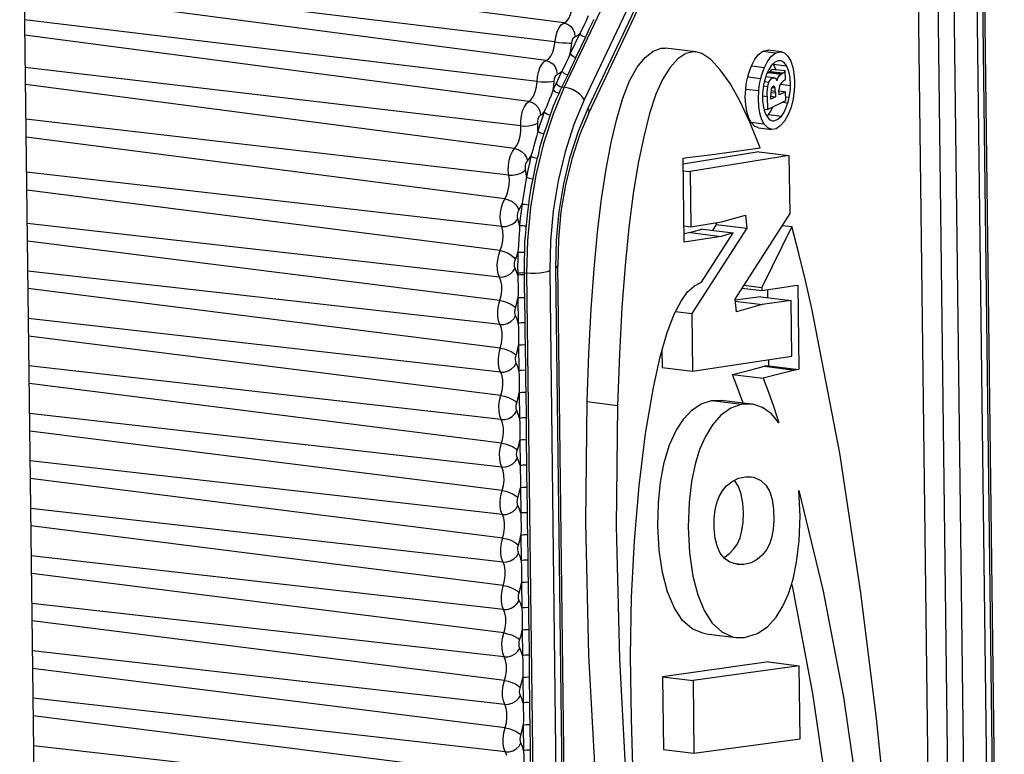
# Model space of a CAD drawing. Header units: millimetres. Extents: x 26456 to 27930, y -18123 to -17119.
# Tile 20 of 96: x 26894 to 26914, y -17949 to -17934. Entities that reach past the tile are written whole.
import ezdxf

# ---------------------------------------------------------------- set-up
doc = ezdxf.new("R2010")
doc.units = ezdxf.units.MM
doc.layers.add('LJ-Y31201-27SOLIDLINE', color=7, linetype='Continuous')
doc.layers.add('LJ-Y31202-51-2SOLIDLINE', color=7, linetype='Continuous')

msp = doc.modelspace()

# ---------------------------------------------------------------- linework, layer by layer
at = {"layer": 'LJ-Y31201-27SOLIDLINE', "color": 7}
msp.add_line((26896.255, -18102.924), (26893.991, -17921.147), dxfattribs=at)
at = {"layer": 'LJ-Y31202-51-2SOLIDLINE', "color": 7}
for p, q in [((26911.972, -17921.316), (26905.15, -17935.718)), ((26912.381, -17921.575), (26905.558, -17935.977)), ((26905.635, -17936.146), (26912.458, -17921.744)), ((26905.642, -17936.258), (26912.464, -17921.857)), ((26912.617, -17922.259), (26913.16, -17965.849)), ((26913.409, -17922.252), (26913.952, -17965.843)), ((26914.076, -17965.781), (26913.533, -17922.19)), ((26914.115, -17965.739), (26913.573, -17922.148)), ((26912.219, -17922.374), (26912.761, -17965.887)), ((26912.943, -17922.296), (26913.486, -17965.886)), ((26905.144, -17934.411), (26894.138, -17932.963)), ((26904.96, -17934.798), (26894.144, -17933.49)), ((26904.781, -17935.177), (26894.148, -17933.779)), ((26904.595, -17935.602), (26894.155, -17934.349)), ((26904.43, -17936.009), (26894.159, -17934.661)), ((26905.466, -17934.623), (26905.273, -17935.032)), ((26905.583, -17934.697), (26905.389, -17935.106)), ((26905.659, -17934.53), (26905.583, -17934.697)), ((26907.83, -17935.001), (26907.21, -17934.926)), ((26909.197, -17934.988), (26909.463, -17935.021)), ((26909.573, -17934.999), (26909.307, -17934.966)), ((26905.296, -17935.296), (26905.22, -17935.464)), ((26908.964, -17935.283), (26909.23, -17935.315)), ((26909.414, -17935.252), (26909.407, -17935.242)), ((26909.414, -17935.252), (26909.68, -17935.284)), ((26909.46, -17935.359), (26909.414, -17935.252)), ((26909.726, -17935.391), (26909.68, -17935.284)), ((26904.263, -17936.508), (26894.167, -17935.318)), ((26905.103, -17935.39), (26904.965, -17935.681)), ((26905.22, -17935.464), (26905.082, -17935.754)), ((26909.423, -17935.525), (26909.254, -17935.505)), ((26909.318, -17935.356), (26909.266, -17935.47)), ((26909.28, -17935.441), (26909.301, -17935.422)), ((26909.326, -17935.41), (26909.301, -17935.422)), ((26909.301, -17935.422), (26909.567, -17935.455)), ((26909.326, -17935.41), (26909.592, -17935.442)), ((26909.347, -17935.396), (26909.613, -17935.429)), ((26909.388, -17935.35), (26909.654, -17935.382)), ((26909.592, -17935.442), (26909.567, -17935.455)), ((26909.657, -17935.565), (26909.654, -17935.382)), ((26904.138, -17936.966), (26894.171, -17935.667)), ((26908.888, -17935.509), (26909.154, -17935.542)), ((26909.21, -17935.669), (26909.206, -17935.694)), ((26909.206, -17935.692), (26909.297, -17935.703)), ((26909.223, -17935.606), (26909.321, -17935.618)), ((26909.41, -17935.701), (26909.404, -17935.703)), ((26909.404, -17935.707), (26909.434, -17935.71)), ((26909.464, -17935.549), (26909.472, -17935.559)), ((26909.555, -17935.657), (26909.759, -17935.682)), ((26905.102, -17935.712), (26905.15, -17935.718)), ((26908.846, -17935.757), (26909.112, -17935.789)), ((26909.19, -17935.895), (26909.286, -17935.907)), ((26909.286, -17935.907), (26909.289, -17936.175)), ((26909.358, -17935.902), (26909.452, -17935.914)), ((26909.36, -17935.824), (26909.451, -17935.835)), ((26909.361, -17935.96), (26909.36, -17935.886)), ((26909.368, -17935.754), (26909.363, -17935.783)), ((26909.363, -17935.789), (26909.45, -17935.8)), ((26909.377, -17935.729), (26909.368, -17935.754)), ((26909.379, -17935.726), (26909.444, -17935.734)), ((26909.451, -17935.823), (26909.452, -17935.914)), ((26909.526, -17935.877), (26909.524, -17935.771)), ((26909.66, -17935.81), (26909.526, -17935.877)), ((26909.527, -17935.794), (26909.66, -17935.81)), ((26909.662, -17935.989), (26909.66, -17935.81)), ((26909.289, -17936.175), (26909.662, -17935.989)), ((26909.452, -17935.914), (26909.361, -17935.96)), ((26909.593, -17936.024), (26909.706, -17936.038)), ((26909.661, -17935.914), (26909.735, -17935.923)), ((26905.439, -17936.616), (26905.635, -17936.146)), ((26909.207, -17936.13), (26909.222, -17936.19)), ((26909.216, -17936.166), (26909.289, -17936.175)), ((26909.278, -17936.303), (26909.309, -17936.275)), ((26909.309, -17936.275), (26909.357, -17936.206)), ((26909.309, -17936.275), (26909.575, -17936.307)), ((26909.357, -17936.206), (26909.398, -17936.121)), ((26904.02, -17937.51), (26894.18, -17936.368)), ((26908.954, -17936.431), (26909.219, -17936.463)), ((26909.357, -17936.391), (26909.396, -17936.403)), ((26909.11, -17936.549), (26909.376, -17936.581)), ((26909.464, -17936.568), (26909.376, -17936.581)), ((26903.94, -17937.995), (26894.185, -17936.737)), ((26909.115, -17937.033), (26907.572, -17937.284)), ((26909.735, -17937.109), (26907.714, -17937.438)), ((26908.615, -17937.027), (26909.142, -17936.955)), ((26909.115, -17937.033), (26909.735, -17937.109)), ((26909.75, -17938.288), (26909.735, -17937.109)), ((26907.57, -17937.167), (26907.651, -17937.154)), ((26907.592, -17938.878), (26907.57, -17937.167)), ((26903.877, -17938.558), (26894.194, -17937.45)), ((26907.574, -17937.42), (26907.714, -17937.438)), ((26907.714, -17937.438), (26907.728, -17938.562)), ((26904.379, -17937.551), (26904.368, -17937.621)), ((26903.846, -17939.047), (26894.198, -17937.819)), ((26908.629, -17940.033), (26909.75, -17938.288)), ((26903.832, -17939.586), (26894.207, -17938.494)), ((26904.387, -17938.401), (26904.369, -17938.589)), ((26907.728, -17938.562), (26908.351, -17938.463)), ((26908.248, -17938.514), (26908.17, -17938.637)), ((26908.245, -17938.48), (26908.248, -17938.514)), ((26908.248, -17938.514), (26908.868, -17938.59)), ((26908.351, -17938.463), (26908.842, -17938.328)), ((26908.842, -17938.328), (26908.868, -17938.59)), ((26904.235, -17938.625), (26904.224, -17938.799)), ((26907.588, -17938.545), (26907.728, -17938.562)), ((26907.725, -17938.681), (26907.59, -17938.703)), ((26907.973, -17938.613), (26907.725, -17938.681)), ((26907.725, -17938.681), (26908.345, -17938.757)), ((26908.868, -17938.59), (26907.75, -17940.33)), ((26907.948, -17939.692), (26908.593, -17938.688)), ((26907.973, -17938.613), (26908.593, -17938.688)), ((26908.593, -17938.688), (26908.345, -17938.757)), ((26909.789, -17938.557), (26909.177, -17939.799)), ((26909.593, -17938.533), (26909.789, -17938.557)), ((26903.837, -17940.064), (26894.211, -17938.852)), ((26904.224, -17938.799), (26904.215, -17938.944)), ((26908.345, -17938.757), (26907.592, -17938.878)), ((26903.842, -17940.555), (26894.219, -17939.464)), ((26904.201, -17939.511), (26904.201, -17939.549)), ((26904.335, -17939.499), (26904.383, -17939.504)), ((26904.335, -17939.499), (26904.335, -17939.536)), ((26904.383, -17939.504), (26904.926, -17983.095)), ((26904.853, -17939.461), (26905.396, -17983.051)), ((26905.519, -17982.989), (26904.977, -17939.399)), ((26905.559, -17982.947), (26905.016, -17939.357)), ((26903.848, -17941.033), (26894.223, -17939.821)), ((26904.336, -17939.818), (26904.341, -17940.001)), ((26908.773, -17939.809), (26909.178, -17939.858)), ((26908.808, -17939.754), (26909.177, -17939.799)), ((26909.177, -17939.799), (26909.178, -17939.858)), ((26909.29, -17939.841), (26909.292, -17940.006)), ((26909.849, -17939.758), (26909.908, -17939.749)), ((26909.908, -17939.749), (26909.929, -17941.467)), ((26904.207, -17940.013), (26904.213, -17940.525)), ((26904.341, -17940.001), (26904.348, -17940.512)), ((26908.656, -17940.295), (26908.629, -17940.033)), ((26909.152, -17939.989), (26908.632, -17940.059)), ((26908.633, -17940.078), (26909.181, -17940.145)), ((26909.152, -17939.989), (26909.772, -17940.065)), ((26909.772, -17940.065), (26909.181, -17940.145)), ((26909.786, -17941.195), (26909.772, -17940.065)), ((26907.419, -17940.29), (26907.75, -17940.33)), ((26909.181, -17940.145), (26908.656, -17940.295)), ((26903.854, -17941.522), (26894.231, -17940.431)), ((26904.348, -17940.512), (26904.348, -17940.753)), ((26907.75, -17940.33), (26907.765, -17941.504)), ((26903.86, -17942), (26894.235, -17940.788)), ((26904.348, -17940.753), (26904.353, -17940.964)), ((26904.219, -17940.977), (26904.225, -17941.492)), ((26904.353, -17940.964), (26904.36, -17941.479)), ((26907.14, -17941.087), (26907.144, -17941.429)), ((26907.765, -17941.504), (26909.786, -17941.195)), ((26909.308, -17941.268), (26909.309, -17941.392)), ((26903.866, -17942.489), (26894.243, -17941.397)), ((26904.36, -17941.479), (26904.36, -17941.72)), ((26907.144, -17941.429), (26907.765, -17941.504)), ((26908.58, -17941.571), (26908.93, -17941.484)), ((26908.93, -17941.484), (26909.228, -17941.404)), ((26909.309, -17941.392), (26909.228, -17941.404)), ((26909.228, -17941.404), (26909.848, -17941.48)), ((26909.309, -17941.392), (26909.929, -17941.467)), ((26909.848, -17941.48), (26909.55, -17941.56)), ((26909.929, -17941.467), (26909.848, -17941.48)), ((26904.36, -17941.72), (26904.365, -17941.931)), ((26908.58, -17941.571), (26909.2, -17941.646)), ((26909.55, -17941.56), (26909.2, -17941.646)), ((26903.872, -17942.967), (26894.247, -17941.755)), ((26904.231, -17941.944), (26904.238, -17942.459)), ((26904.365, -17941.931), (26904.372, -17942.446)), ((26905.614, -17942.123), (26906.234, -17942.199)), ((26908.151, -17942.101), (26908.345, -17942.098)), ((26908.151, -17942.101), (26908.771, -17942.177)), ((26908.965, -17942.173), (26908.345, -17942.098)), ((26908.965, -17942.173), (26908.771, -17942.177)), ((26903.878, -17943.456), (26894.255, -17942.364)), ((26904.372, -17942.446), (26904.372, -17942.687)), ((26903.884, -17943.934), (26894.259, -17942.722)), ((26904.372, -17942.687), (26904.377, -17942.898)), ((26904.243, -17942.91), (26904.25, -17943.426)), ((26904.377, -17942.898), (26904.384, -17943.413)), ((26903.89, -17944.423), (26894.267, -17943.331)), ((26904.384, -17943.413), (26904.384, -17943.654)), ((26903.896, -17944.901), (26894.271, -17943.689)), ((26904.384, -17943.654), (26904.389, -17943.865)), ((26908.954, -17943.657), (26909.009, -17943.664)), ((26908.955, -17943.655), (26909.009, -17943.664)), ((26904.255, -17943.877), (26904.262, -17944.392)), ((26904.389, -17943.865), (26904.396, -17944.38)), ((26903.902, -17945.39), (26894.279, -17944.298)), ((26904.396, -17944.38), (26904.396, -17944.621)), ((26903.908, -17945.868), (26894.283, -17944.656)), ((26904.396, -17944.621), (26904.401, -17944.832)), ((26904.267, -17944.844), (26904.274, -17945.359)), ((26904.401, -17944.832), (26904.408, -17945.347)), ((26903.914, -17946.357), (26894.291, -17945.265)), ((26904.408, -17945.347), (26904.408, -17945.588)), ((26908.591, -17945.413), (26908.811, -17945.44)), ((26908.811, -17945.44), (26908.685, -17945.439)), ((26903.92, -17946.835), (26894.295, -17945.623)), ((26904.408, -17945.588), (26904.413, -17945.799)), ((26904.279, -17945.811), (26904.286, -17946.326)), ((26904.413, -17945.799), (26904.42, -17946.314)), ((26903.926, -17947.324), (26894.303, -17946.232)), ((26904.42, -17946.314), (26904.42, -17946.555)), ((26903.932, -17947.801), (26894.307, -17946.589)), ((26904.42, -17946.555), (26904.426, -17946.766)), ((26904.291, -17946.778), (26904.298, -17947.293)), ((26904.426, -17946.766), (26904.432, -17947.281)), ((26908.031, -17946.851), (26908.651, -17946.927)), ((26908.651, -17946.926), (26908.824, -17946.925)), ((26903.938, -17948.29), (26894.315, -17947.199)), ((26904.432, -17947.281), (26904.433, -17947.521)), ((26904.433, -17947.521), (26904.438, -17947.733)), ((26909.314, -17947.425), (26907.153, -17947.725)), ((26909.934, -17947.501), (26907.773, -17947.801)), ((26909.314, -17947.425), (26909.934, -17947.501)), ((26909.953, -17948.989), (26909.934, -17947.501)), ((26903.944, -17948.768), (26894.319, -17947.556)), ((26904.438, -17947.733), (26904.444, -17948.248)), ((26907.153, -17947.725), (26907.773, -17947.801)), ((26907.153, -17947.725), (26907.171, -17949.205)), ((26904.303, -17947.745), (26904.31, -17948.26)), ((26907.773, -17947.801), (26907.791, -17949.281)), ((26903.95, -17949.257), (26894.327, -17948.166)), ((26904.444, -17948.248), (26904.445, -17948.488)), ((26903.956, -17949.735), (26894.331, -17948.523)), ((26904.445, -17948.488), (26904.45, -17948.699)), ((26904.315, -17948.712), (26904.322, -17949.227)), ((26904.45, -17948.699), (26904.456, -17949.215)), ((26903.962, -17950.224), (26894.339, -17949.133)), ((26907.791, -17949.281), (26909.953, -17948.989)), ((26904.456, -17949.215), (26904.457, -17949.455)), ((26907.171, -17949.205), (26907.791, -17949.281))]:
    msp.add_line(p, q, dxfattribs=at)
for points in [[(26905.093, -17934.444), (26905.193, -17934.379), (26905.24, -17934.319), (26905.279, -17934.236), (26905.307, -17934.138), (26905.34, -17933.923)], [(26905.636, -17934.265), (26905.593, -17934.365), (26905.547, -17934.464), (26905.505, -17934.55), (26905.466, -17934.623)], [(26904.976, -17934.69), (26905.006, -17934.589), (26905.046, -17934.505), (26905.093, -17934.444)], [(26905.144, -17934.411), (26905.214, -17934.432), (26905.277, -17934.477), (26905.326, -17934.539), (26905.357, -17934.614), (26905.367, -17934.694)], [(26905.752, -17934.339), (26905.706, -17934.434), (26905.659, -17934.53)], [(26904.781, -17935.177), (26904.83, -17935.145), (26904.877, -17935.085), (26904.916, -17935.003), (26904.944, -17934.905), (26904.976, -17934.69)], [(26905.307, -17934.819), (26905.314, -17934.776), (26905.328, -17934.737), (26905.346, -17934.708), (26905.367, -17934.694)], [(26905.367, -17934.694), (26905.417, -17934.667), (26905.466, -17934.623)], [(26905.466, -17934.623), (26905.484, -17934.648), (26905.512, -17934.671), (26905.547, -17934.688), (26905.583, -17934.697)], [(26904.96, -17934.798), (26905.037, -17934.807), (26905.117, -17934.813), (26905.194, -17934.818), (26905.259, -17934.82), (26905.307, -17934.819)], [(26905.273, -17935.032), (26905.294, -17934.927), (26905.307, -17934.819)], [(26905.273, -17935.032), (26905.23, -17935.131), (26905.184, -17935.231), (26905.141, -17935.317), (26905.103, -17935.39)], [(26905.273, -17935.032), (26905.29, -17935.057), (26905.319, -17935.079), (26905.353, -17935.097), (26905.389, -17935.106)], [(26905.614, -17942.123), (26905.651, -17941.14), (26905.699, -17940.24), (26905.759, -17939.418), (26905.829, -17938.67), (26905.91, -17937.995), (26906.002, -17937.388), (26906.105, -17936.847), (26906.218, -17936.363), (26906.342, -17935.941), (26906.481, -17935.59), (26906.634, -17935.314), (26906.796, -17935.112), (26906.961, -17934.982), (26907.124, -17934.925), (26907.21, -17934.926)], [(26907.83, -17935.001), (26907.784, -17934.998), (26907.625, -17935.034), (26907.463, -17935.143), (26907.301, -17935.323), (26907.152, -17935.562), (26907.017, -17935.864), (26906.888, -17936.254), (26906.768, -17936.727), (26906.657, -17937.269), (26906.557, -17937.883), (26906.468, -17938.575), (26906.391, -17939.348), (26906.326, -17940.207), (26906.274, -17941.156), (26906.234, -17942.199)], [(26909.142, -17936.955), (26908.933, -17936.433), (26908.729, -17935.997), (26908.528, -17935.644), (26908.329, -17935.363), (26908.135, -17935.156), (26907.952, -17935.035), (26907.83, -17935.001)], [(26908.964, -17935.283), (26909.034, -17935.149), (26909.109, -17935.053), (26909.197, -17934.988)], [(26909.197, -17934.988), (26909.287, -17934.965), (26909.307, -17934.966)], [(26909.23, -17935.315), (26909.3, -17935.181), (26909.375, -17935.086), (26909.463, -17935.021)], [(26909.463, -17935.021), (26909.553, -17934.998), (26909.573, -17934.999)], [(26909.573, -17934.999), (26909.634, -17935.02), (26909.706, -17935.084), (26909.765, -17935.191), (26909.811, -17935.336), (26909.837, -17935.508)], [(26904.595, -17935.602), (26904.604, -17935.505), (26904.625, -17935.411), (26904.655, -17935.326), (26904.692, -17935.256), (26904.735, -17935.205), (26904.781, -17935.177)], [(26904.781, -17935.177), (26904.851, -17935.199), (26904.914, -17935.243), (26904.963, -17935.306), (26904.994, -17935.38), (26905.003, -17935.46)], [(26905.389, -17935.106), (26905.343, -17935.2), (26905.296, -17935.296)], [(26908.888, -17935.509), (26908.91, -17935.432), (26908.936, -17935.355), (26908.964, -17935.283)], [(26909.551, -17935.179), (26909.507, -17935.181), (26909.439, -17935.212), (26909.374, -17935.272), (26909.318, -17935.356)], [(26909.68, -17935.284), (26909.628, -17935.217), (26909.571, -17935.182), (26909.551, -17935.179)], [(26904.943, -17935.598), (26904.949, -17935.551), (26904.963, -17935.508), (26904.982, -17935.476), (26905.003, -17935.46)], [(26905.003, -17935.46), (26905.054, -17935.434), (26905.103, -17935.39)], [(26905.103, -17935.39), (26905.121, -17935.415), (26905.149, -17935.438), (26905.184, -17935.455), (26905.22, -17935.464)], [(26909.154, -17935.542), (26909.176, -17935.465), (26909.201, -17935.388), (26909.23, -17935.315)], [(26909.266, -17935.47), (26909.249, -17935.52), (26909.234, -17935.57), (26909.221, -17935.619)], [(26909.326, -17935.41), (26909.333, -17935.406), (26909.34, -17935.402), (26909.347, -17935.396)], [(26909.347, -17935.396), (26909.361, -17935.383), (26909.375, -17935.368), (26909.388, -17935.35)], [(26909.484, -17935.586), (26909.504, -17935.531), (26909.534, -17935.483), (26909.567, -17935.455)], [(26909.592, -17935.442), (26909.599, -17935.439), (26909.606, -17935.434), (26909.613, -17935.429)], [(26909.613, -17935.429), (26909.627, -17935.416), (26909.641, -17935.4), (26909.654, -17935.382)], [(26909.759, -17935.682), (26909.751, -17935.519), (26909.726, -17935.391)], [(26904.43, -17936.009), (26904.479, -17935.967), (26904.523, -17935.899), (26904.559, -17935.811), (26904.583, -17935.709), (26904.595, -17935.602)], [(26904.595, -17935.602), (26904.672, -17935.609), (26904.752, -17935.612), (26904.829, -17935.611), (26904.895, -17935.606), (26904.943, -17935.598)], [(26904.926, -17935.767), (26904.937, -17935.682), (26904.943, -17935.598)], [(26904.965, -17935.681), (26904.946, -17935.723), (26904.926, -17935.767)], [(26904.985, -17935.638), (26905.003, -17935.663), (26905.031, -17935.686), (26905.066, -17935.703), (26905.102, -17935.712)], [(26908.846, -17935.757), (26908.856, -17935.672), (26908.87, -17935.591), (26908.888, -17935.509)], [(26909.112, -17935.789), (26909.122, -17935.704), (26909.136, -17935.623), (26909.154, -17935.542)], [(26909.206, -17935.694), (26909.19, -17935.84), (26909.19, -17935.996), (26909.207, -17936.13)], [(26909.221, -17935.619), (26909.216, -17935.644), (26909.21, -17935.669)], [(26909.286, -17935.907), (26909.286, -17935.834), (26909.289, -17935.765), (26909.297, -17935.703)], [(26909.297, -17935.703), (26909.303, -17935.674), (26909.311, -17935.645), (26909.321, -17935.618)], [(26909.321, -17935.618), (26909.345, -17935.573), (26909.373, -17935.542), (26909.404, -17935.526), (26909.423, -17935.525)], [(26909.404, -17935.703), (26909.39, -17935.712), (26909.377, -17935.729)], [(26909.42, -17935.7), (26909.415, -17935.7), (26909.41, -17935.701)], [(26909.434, -17935.71), (26909.43, -17935.705), (26909.425, -17935.702), (26909.42, -17935.7)], [(26909.423, -17935.525), (26909.437, -17935.529), (26909.464, -17935.549)], [(26909.472, -17935.559), (26909.478, -17935.572), (26909.484, -17935.586)], [(26909.536, -17935.697), (26909.527, -17935.732), (26909.524, -17935.771)], [(26909.619, -17935.592), (26909.593, -17935.61), (26909.57, -17935.635), (26909.551, -17935.664), (26909.536, -17935.697)], [(26909.657, -17935.565), (26909.645, -17935.575), (26909.632, -17935.584), (26909.619, -17935.592)], [(26909.735, -17935.923), (26909.748, -17935.848), (26909.756, -17935.768), (26909.759, -17935.682)], [(26909.837, -17935.508), (26909.842, -17935.596), (26909.842, -17935.685), (26909.837, -17935.775)], [(26905.15, -17935.718), (26904.921, -17936.267), (26904.727, -17936.868), (26904.573, -17937.508), (26904.463, -17938.171), (26904.399, -17938.842), (26904.383, -17939.504)], [(26904.926, -17935.767), (26904.902, -17935.829), (26904.874, -17935.9), (26904.843, -17935.975), (26904.787, -17936.116)], [(26905.044, -17935.838), (26905.017, -17935.897), (26904.986, -17935.962), (26904.955, -17936.032), (26904.927, -17936.103), (26904.904, -17936.168), (26904.884, -17936.228), (26904.865, -17936.283)], [(26904.926, -17935.767), (26904.944, -17935.79), (26904.973, -17935.812), (26905.008, -17935.829), (26905.044, -17935.838)], [(26905.082, -17935.754), (26905.063, -17935.795), (26905.044, -17935.838)], [(26905.558, -17935.977), (26905.522, -17935.919), (26905.467, -17935.862), (26905.397, -17935.81), (26905.318, -17935.767), (26905.233, -17935.736), (26905.15, -17935.718)], [(26908.954, -17936.431), (26908.903, -17936.331), (26908.868, -17936.215), (26908.847, -17936.081), (26908.839, -17935.922), (26908.846, -17935.757)], [(26909.134, -17936.248), (26909.113, -17936.113), (26909.105, -17935.954), (26909.112, -17935.789)], [(26909.363, -17935.783), (26909.361, -17935.815), (26909.36, -17935.849), (26909.36, -17935.886)], [(26909.444, -17935.734), (26909.441, -17935.725), (26909.438, -17935.717), (26909.434, -17935.71)], [(26909.45, -17935.8), (26909.449, -17935.777), (26909.447, -17935.756), (26909.444, -17935.734)], [(26909.451, -17935.823), (26909.451, -17935.811), (26909.45, -17935.8)], [(26909.837, -17935.775), (26909.812, -17935.954), (26909.77, -17936.123), (26909.711, -17936.276), (26909.636, -17936.408), (26909.551, -17936.509), (26909.464, -17936.568)], [(26904.263, -17936.406), (26904.277, -17936.301), (26904.302, -17936.202), (26904.339, -17936.116), (26904.382, -17936.05), (26904.43, -17936.009)], [(26904.43, -17936.009), (26904.501, -17936.031), (26904.566, -17936.074), (26904.618, -17936.135), (26904.652, -17936.209), (26904.665, -17936.287)], [(26905.558, -17935.977), (26905.348, -17936.48), (26905.169, -17937.035), (26905.027, -17937.624), (26904.926, -17938.235), (26904.867, -17938.853), (26904.853, -17939.461)], [(26909.575, -17936.307), (26909.622, -17936.238), (26909.667, -17936.146), (26909.706, -17936.038)], [(26909.706, -17936.038), (26909.717, -17935.999), (26909.727, -17935.961), (26909.735, -17935.923)], [(26904.611, -17936.448), (26904.612, -17936.409), (26904.618, -17936.368), (26904.63, -17936.332), (26904.647, -17936.303), (26904.665, -17936.287)], [(26904.743, -17936.222), (26904.697, -17936.35), (26904.653, -17936.48), (26904.612, -17936.613)], [(26904.665, -17936.287), (26904.705, -17936.259), (26904.743, -17936.222)], [(26904.865, -17936.283), (26904.82, -17936.408), (26904.778, -17936.535), (26904.737, -17936.665)], [(26904.787, -17936.116), (26904.764, -17936.172), (26904.743, -17936.222)], [(26904.743, -17936.222), (26904.762, -17936.242), (26904.792, -17936.26), (26904.828, -17936.275), (26904.865, -17936.283)], [(26905.642, -17936.258), (26905.458, -17936.696), (26905.301, -17937.185), (26905.174, -17937.71), (26905.083, -17938.257), (26905.03, -17938.812), (26905.016, -17939.357)], [(26905.635, -17936.146), (26905.651, -17936.202), (26905.645, -17936.251), (26905.642, -17936.258)], [(26909.219, -17936.463), (26909.169, -17936.363), (26909.134, -17936.248)], [(26909.222, -17936.19), (26909.242, -17936.245), (26909.267, -17936.297)], [(26909.267, -17936.297), (26909.296, -17936.339), (26909.326, -17936.37), (26909.357, -17936.391)], [(26909.396, -17936.403), (26909.425, -17936.403), (26909.502, -17936.373), (26909.575, -17936.307)], [(26904.138, -17936.966), (26904.184, -17936.903), (26904.222, -17936.819), (26904.249, -17936.719), (26904.263, -17936.613), (26904.263, -17936.406)], [(26904.263, -17936.508), (26904.34, -17936.513), (26904.421, -17936.508), (26904.498, -17936.494), (26904.563, -17936.474), (26904.611, -17936.448)], [(26904.612, -17936.613), (26904.614, -17936.53), (26904.611, -17936.448)], [(26909.11, -17936.549), (26909.029, -17936.515), (26908.954, -17936.431)], [(26909.376, -17936.581), (26909.295, -17936.547), (26909.219, -17936.463)], [(26904.612, -17936.613), (26904.583, -17936.723), (26904.53, -17936.914)], [(26904.737, -17936.665), (26904.702, -17936.772), (26904.672, -17936.866), (26904.648, -17936.951), (26904.63, -17937.029), (26904.615, -17937.1), (26904.6, -17937.166)], [(26904.612, -17936.613), (26904.632, -17936.63), (26904.663, -17936.645), (26904.7, -17936.658), (26904.737, -17936.665)], [(26904.977, -17939.399), (26904.99, -17938.832), (26905.045, -17938.255), (26905.14, -17937.684), (26905.272, -17937.134), (26905.439, -17936.616)], [(26904.009, -17937.415), (26904.012, -17937.311), (26904.028, -17937.206), (26904.056, -17937.109), (26904.093, -17937.027), (26904.138, -17936.966)], [(26904.138, -17936.966), (26904.211, -17936.986), (26904.279, -17937.027), (26904.337, -17937.083), (26904.378, -17937.151), (26904.399, -17937.222)], [(26904.53, -17936.914), (26904.509, -17936.994), (26904.489, -17937.063), (26904.472, -17937.125)], [(26907.651, -17937.154), (26908.118, -17937.094), (26908.615, -17937.027)], [(26904.361, -17937.399), (26904.357, -17937.361), (26904.36, -17937.32), (26904.369, -17937.281), (26904.382, -17937.247), (26904.399, -17937.222)], [(26904.472, -17937.125), (26904.439, -17937.266), (26904.408, -17937.408), (26904.379, -17937.551)], [(26904.399, -17937.222), (26904.437, -17937.178), (26904.472, -17937.125)], [(26904.472, -17937.125), (26904.494, -17937.137), (26904.526, -17937.149), (26904.563, -17937.159), (26904.6, -17937.166)], [(26904.6, -17937.166), (26904.567, -17937.303), (26904.537, -17937.442), (26904.509, -17937.582)], [(26903.98, -17937.915), (26904.01, -17937.818), (26904.027, -17937.713), (26904.031, -17937.607), (26904.009, -17937.415)], [(26904.02, -17937.51), (26904.096, -17937.512), (26904.176, -17937.499), (26904.252, -17937.475), (26904.315, -17937.44), (26904.361, -17937.399)], [(26904.379, -17937.551), (26904.373, -17937.473), (26904.361, -17937.399)], [(26904.368, -17937.621), (26904.34, -17937.789), (26904.312, -17937.961)], [(26904.379, -17937.551), (26904.402, -17937.56), (26904.434, -17937.569), (26904.472, -17937.577), (26904.509, -17937.582)], [(26904.509, -17937.582), (26904.494, -17937.653), (26904.478, -17937.73), (26904.461, -17937.813), (26904.447, -17937.898), (26904.438, -17937.978), (26904.43, -17938.049), (26904.422, -17938.113)], [(26903.855, -17938.474), (26903.847, -17938.377), (26903.852, -17938.272), (26903.871, -17938.169), (26903.901, -17938.074), (26903.98, -17937.915)], [(26903.94, -17937.995), (26904.014, -17938.014), (26904.086, -17938.05), (26904.149, -17938.099), (26904.197, -17938.158), (26904.226, -17938.22)], [(26904.226, -17938.22), (26904.259, -17938.16), (26904.29, -17938.094)], [(26904.29, -17938.094), (26904.271, -17938.241), (26904.254, -17938.388), (26904.24, -17938.535)], [(26904.312, -17937.961), (26904.301, -17938.032), (26904.29, -17938.094)], [(26904.29, -17938.094), (26904.313, -17938.098), (26904.346, -17938.103), (26904.385, -17938.109), (26904.422, -17938.113)], [(26904.422, -17938.113), (26904.403, -17938.257), (26904.387, -17938.401)], [(26904.206, -17938.402), (26904.198, -17938.369), (26904.196, -17938.33), (26904.201, -17938.289), (26904.211, -17938.251), (26904.226, -17938.22)], [(26903.846, -17939.047), (26903.878, -17938.953), (26903.899, -17938.849), (26903.905, -17938.743), (26903.898, -17938.643), (26903.855, -17938.474)], [(26903.877, -17938.558), (26903.952, -17938.557), (26904.03, -17938.539), (26904.103, -17938.504), (26904.163, -17938.457), (26904.206, -17938.402)], [(26904.24, -17938.535), (26904.225, -17938.465), (26904.206, -17938.402)], [(26904.24, -17938.535), (26904.238, -17938.578), (26904.235, -17938.625)], [(26904.24, -17938.535), (26904.264, -17938.535), (26904.297, -17938.537), (26904.336, -17938.54), (26904.373, -17938.544)], [(26904.369, -17938.589), (26904.357, -17938.688), (26904.351, -17938.743), (26904.347, -17938.804), (26904.343, -17938.871), (26904.342, -17938.942), (26904.341, -17939.014), (26904.34, -17939.08)], [(26910.196, -17940.224), (26910.067, -17939.659), (26909.931, -17939.104), (26909.789, -17938.557)], [(26903.832, -17939.586), (26903.805, -17939.517), (26903.789, -17939.431), (26903.786, -17939.334), (26903.794, -17939.233), (26903.815, -17939.135), (26903.846, -17939.047)], [(26903.846, -17939.047), (26903.921, -17939.064), (26903.996, -17939.093), (26904.064, -17939.134), (26904.118, -17939.181), (26904.154, -17939.23)], [(26904.154, -17939.23), (26904.182, -17939.158), (26904.206, -17939.082)], [(26904.206, -17939.082), (26904.202, -17939.226), (26904.2, -17939.369), (26904.201, -17939.511)], [(26904.215, -17938.944), (26904.211, -17939.017), (26904.206, -17939.082)], [(26904.206, -17939.082), (26904.23, -17939.078), (26904.264, -17939.076), (26904.302, -17939.076), (26904.34, -17939.08)], [(26904.34, -17939.08), (26904.336, -17939.22), (26904.334, -17939.36), (26904.335, -17939.499)], [(26904.149, -17939.404), (26904.139, -17939.377), (26904.135, -17939.342), (26904.136, -17939.303), (26904.142, -17939.264), (26904.154, -17939.23)], [(26903.832, -17939.586), (26903.907, -17939.584), (26903.983, -17939.562), (26904.054, -17939.521), (26904.111, -17939.467), (26904.149, -17939.404)], [(26904.201, -17939.549), (26904.179, -17939.47), (26904.149, -17939.404)], [(26904.201, -17939.511), (26904.225, -17939.503), (26904.259, -17939.498), (26904.298, -17939.496), (26904.335, -17939.499)], [(26904.853, -17939.461), (26904.8, -17939.481), (26904.731, -17939.496), (26904.649, -17939.507), (26904.559, -17939.512), (26904.469, -17939.511), (26904.383, -17939.504)], [(26904.977, -17939.399), (26905.008, -17939.377), (26905.016, -17939.357)], [(26903.81, -17940.168), (26903.863, -17939.964), (26903.876, -17939.857), (26903.875, -17939.753), (26903.86, -17939.66), (26903.832, -17939.586)], [(26904.201, -17939.549), (26904.226, -17939.541), (26904.26, -17939.536), (26904.298, -17939.534), (26904.335, -17939.536)], [(26904.201, -17939.549), (26904.204, -17939.608), (26904.206, -17939.674), (26904.208, -17939.747), (26904.209, -17939.829), (26904.209, -17939.92), (26904.207, -17940.013)], [(26904.335, -17939.536), (26904.336, -17939.598), (26904.335, -17939.666), (26904.335, -17939.739), (26904.336, -17939.818)], [(26906.965, -17941.834), (26907.105, -17941.208), (26907.248, -17940.716), (26907.391, -17940.344), (26907.529, -17940.077), (26907.664, -17939.889), (26907.802, -17939.763), (26907.948, -17939.692)], [(26909.178, -17939.858), (26909.628, -17939.792), (26909.849, -17939.758)], [(26903.837, -17940.064), (26903.912, -17940.079), (26903.989, -17940.104), (26904.06, -17940.137), (26904.118, -17940.175), (26904.157, -17940.214)], [(26904.157, -17940.214), (26904.186, -17940.116), (26904.207, -17940.013)], [(26904.207, -17940.013), (26904.231, -17940.005), (26904.265, -17940), (26904.304, -17939.999), (26904.341, -17940.001)], [(26903.87, -17940.629), (26903.813, -17940.48), (26903.797, -17940.384), (26903.796, -17940.277), (26903.81, -17940.168)], [(26904.159, -17940.372), (26904.148, -17940.341), (26904.144, -17940.3), (26904.147, -17940.256), (26904.157, -17940.214)], [(26912.219, -17963.481), (26912.244, -17962.357), (26912.252, -17961.127), (26912.239, -17959.783), (26912.205, -17958.314), (26912.146, -17956.707), (26912.055, -17954.947), (26911.925, -17953.018), (26911.749, -17950.901), (26911.512, -17948.575), (26911.195, -17946.014), (26910.765, -17943.173), (26910.196, -17940.224)], [(26903.842, -17940.555), (26903.917, -17940.553), (26903.994, -17940.531), (26904.064, -17940.49), (26904.121, -17940.436), (26904.159, -17940.372)], [(26904.213, -17940.525), (26904.19, -17940.442), (26904.159, -17940.372)], [(26904.213, -17940.525), (26904.238, -17940.517), (26904.272, -17940.512), (26904.31, -17940.51), (26904.348, -17940.512)], [(26903.821, -17941.136), (26903.874, -17940.932), (26903.887, -17940.826), (26903.886, -17940.722), (26903.87, -17940.629)], [(26904.213, -17940.525), (26904.218, -17940.641), (26904.22, -17940.763), (26904.221, -17940.876), (26904.219, -17940.977)], [(26903.848, -17941.033), (26903.923, -17941.048), (26904, -17941.073), (26904.071, -17941.105), (26904.129, -17941.143), (26904.169, -17941.181)], [(26904.169, -17941.181), (26904.198, -17941.082), (26904.219, -17940.977)], [(26904.219, -17940.977), (26904.243, -17940.969), (26904.277, -17940.964), (26904.316, -17940.962), (26904.353, -17940.964)], [(26903.882, -17941.596), (26903.825, -17941.447), (26903.81, -17941.352), (26903.808, -17941.246), (26903.821, -17941.136)], [(26904.171, -17941.339), (26904.16, -17941.308), (26904.156, -17941.267), (26904.159, -17941.223), (26904.169, -17941.181)], [(26903.854, -17941.522), (26903.929, -17941.52), (26904.006, -17941.498), (26904.076, -17941.457), (26904.133, -17941.403), (26904.171, -17941.339)], [(26904.225, -17941.492), (26904.202, -17941.409), (26904.171, -17941.339)], [(26904.225, -17941.492), (26904.25, -17941.484), (26904.284, -17941.479), (26904.322, -17941.477), (26904.36, -17941.479)], [(26904.225, -17941.492), (26904.23, -17941.608), (26904.232, -17941.73), (26904.233, -17941.843), (26904.231, -17941.944)], [(26903.833, -17942.103), (26903.886, -17941.899), (26903.899, -17941.793), (26903.898, -17941.689), (26903.882, -17941.596)], [(26908.795, -17942.153), (26908.689, -17941.855), (26908.58, -17941.571)], [(26909.2, -17941.646), (26909.309, -17941.93), (26909.417, -17942.233), (26909.524, -17942.554)], [(26906.744, -17953.499), (26906.629, -17951.689), (26906.558, -17950.045), (26906.517, -17948.585), (26906.5, -17947.299), (26906.519, -17946.106), (26906.579, -17944.959), (26906.677, -17943.837), (26906.808, -17942.769), (26906.965, -17941.834)], [(26903.894, -17942.563), (26903.837, -17942.414), (26903.822, -17942.319), (26903.82, -17942.212), (26903.833, -17942.103)], [(26903.86, -17942), (26903.935, -17942.015), (26904.012, -17942.04), (26904.083, -17942.072), (26904.142, -17942.11), (26904.181, -17942.148)], [(26904.181, -17942.148), (26904.21, -17942.049), (26904.231, -17941.944)], [(26904.231, -17941.944), (26904.255, -17941.936), (26904.289, -17941.93), (26904.328, -17941.929), (26904.365, -17941.931)], [(26906.056, -17953.476), (26905.813, -17950.251), (26905.653, -17947.289), (26905.588, -17944.584), (26905.614, -17942.123)], [(26908.031, -17946.851), (26907.971, -17946.841), (26907.756, -17946.75), (26907.562, -17946.578), (26907.393, -17946.327), (26907.254, -17946), (26907.151, -17945.604), (26907.085, -17945.146), (26907.058, -17944.656), (26907.068, -17944.187), (26907.11, -17943.766), (26907.184, -17943.365), (26907.296, -17943), (26907.43, -17942.709), (26907.583, -17942.475), (26907.751, -17942.297), (26907.939, -17942.17), (26908.151, -17942.101)], [(26903.866, -17942.489), (26903.941, -17942.487), (26904.018, -17942.465), (26904.088, -17942.424), (26904.145, -17942.37), (26904.183, -17942.306)], [(26904.183, -17942.306), (26904.172, -17942.275), (26904.168, -17942.234), (26904.171, -17942.19), (26904.181, -17942.148)], [(26904.238, -17942.459), (26904.214, -17942.376), (26904.183, -17942.306)], [(26906.234, -17942.199), (26906.208, -17944.657), (26906.273, -17947.363), (26906.433, -17950.328), (26906.676, -17953.552)], [(26908.771, -17942.177), (26908.544, -17942.253), (26908.342, -17942.398), (26908.169, -17942.595), (26908.025, -17942.831), (26907.908, -17943.097), (26907.816, -17943.395), (26907.744, -17943.747), (26907.694, -17944.18), (26907.677, -17944.681), (26907.704, -17945.204), (26907.77, -17945.675), (26907.868, -17946.057), (26908, -17946.377), (26908.165, -17946.633), (26908.358, -17946.814), (26908.578, -17946.913), (26908.651, -17946.926)], [(26909.524, -17942.554), (26909.369, -17942.371), (26909.192, -17942.244), (26908.994, -17942.177), (26908.965, -17942.173)], [(26904.238, -17942.459), (26904.262, -17942.451), (26904.296, -17942.445), (26904.334, -17942.444), (26904.372, -17942.446)], [(26904.238, -17942.459), (26904.242, -17942.575), (26904.244, -17942.697), (26904.245, -17942.81), (26904.243, -17942.91)], [(26903.845, -17943.07), (26903.898, -17942.866), (26903.911, -17942.759), (26903.91, -17942.656), (26903.894, -17942.563)], [(26904.193, -17943.115), (26904.222, -17943.016), (26904.243, -17942.91)], [(26904.243, -17942.91), (26904.267, -17942.902), (26904.301, -17942.897), (26904.34, -17942.896), (26904.377, -17942.898)], [(26903.906, -17943.53), (26903.849, -17943.381), (26903.834, -17943.286), (26903.832, -17943.179), (26903.845, -17943.07)], [(26903.872, -17942.967), (26903.948, -17942.982), (26904.024, -17943.007), (26904.095, -17943.039), (26904.154, -17943.077), (26904.193, -17943.115)], [(26904.195, -17943.273), (26904.184, -17943.242), (26904.18, -17943.201), (26904.183, -17943.157), (26904.193, -17943.115)], [(26903.878, -17943.456), (26903.953, -17943.454), (26904.03, -17943.431), (26904.1, -17943.391), (26904.157, -17943.337), (26904.195, -17943.273)], [(26904.25, -17943.426), (26904.226, -17943.343), (26904.195, -17943.273)], [(26903.857, -17944.037), (26903.91, -17943.833), (26903.923, -17943.726), (26903.922, -17943.622), (26903.906, -17943.53)], [(26904.25, -17943.426), (26904.274, -17943.418), (26904.308, -17943.412), (26904.346, -17943.411), (26904.384, -17943.413)], [(26904.25, -17943.426), (26904.254, -17943.542), (26904.257, -17943.664), (26904.257, -17943.777), (26904.255, -17943.877)], [(26908.685, -17945.439), (26908.664, -17945.435), (26908.526, -17945.393), (26908.412, -17945.317), (26908.328, -17945.212), (26908.269, -17945.08), (26908.227, -17944.909), (26908.206, -17944.708), (26908.207, -17944.506), (26908.227, -17944.328), (26908.26, -17944.181), (26908.306, -17944.056), (26908.371, -17943.942), (26908.458, -17943.837), (26908.568, -17943.749), (26908.701, -17943.685), (26908.851, -17943.652), (26908.955, -17943.655)], [(26908.396, -17945.297), (26908.425, -17945.282), (26908.521, -17945.212), (26908.608, -17945.123), (26908.677, -17945.019), (26908.731, -17944.895), (26908.77, -17944.749), (26908.795, -17944.575), (26908.802, -17944.38), (26908.79, -17944.19), (26908.757, -17944.007), (26908.701, -17943.851), (26908.623, -17943.733), (26908.616, -17943.726)], [(26909.009, -17943.664), (26909.156, -17943.73), (26909.262, -17943.832), (26909.335, -17943.958), (26909.385, -17944.117), (26909.415, -17944.318), (26909.422, -17944.533), (26909.406, -17944.73), (26909.373, -17944.896), (26909.329, -17945.029), (26909.268, -17945.144), (26909.184, -17945.248), (26909.078, -17945.336), (26908.958, -17945.403), (26908.811, -17945.44)], [(26904.205, -17944.082), (26904.234, -17943.982), (26904.255, -17943.877)], [(26904.255, -17943.877), (26904.28, -17943.869), (26904.314, -17943.864), (26904.352, -17943.863), (26904.389, -17943.865)], [(26903.918, -17944.497), (26903.861, -17944.347), (26903.846, -17944.253), (26903.844, -17944.146), (26903.857, -17944.037)], [(26903.884, -17943.934), (26903.96, -17943.949), (26904.036, -17943.973), (26904.107, -17944.006), (26904.166, -17944.043), (26904.205, -17944.082)], [(26904.207, -17944.24), (26904.196, -17944.209), (26904.192, -17944.168), (26904.195, -17944.124), (26904.205, -17944.082)], [(26908.824, -17946.925), (26909.087, -17946.843), (26909.296, -17946.7), (26909.465, -17946.513), (26909.604, -17946.291), (26909.718, -17946.035), (26909.811, -17945.74), (26909.884, -17945.39), (26909.935, -17944.959), (26909.954, -17944.456), (26909.93, -17943.933)], [(26909.93, -17943.933), (26910.424, -17945.984), (26910.836, -17948.144), (26911.163, -17950.399), (26911.403, -17952.738)], [(26903.89, -17944.423), (26903.965, -17944.421), (26904.042, -17944.398), (26904.112, -17944.358), (26904.169, -17944.303), (26904.207, -17944.24)], [(26904.262, -17944.392), (26904.238, -17944.31), (26904.207, -17944.24)], [(26903.87, -17945.004), (26903.922, -17944.8), (26903.935, -17944.693), (26903.934, -17944.589), (26903.918, -17944.497)], [(26904.262, -17944.392), (26904.286, -17944.384), (26904.32, -17944.379), (26904.358, -17944.378), (26904.396, -17944.38)], [(26904.262, -17944.392), (26904.266, -17944.508), (26904.269, -17944.631), (26904.269, -17944.744), (26904.267, -17944.844)], [(26903.896, -17944.901), (26903.972, -17944.915), (26904.049, -17944.94), (26904.119, -17944.973), (26904.178, -17945.01), (26904.217, -17945.049)], [(26904.217, -17945.049), (26904.246, -17944.949), (26904.267, -17944.844)], [(26904.267, -17944.844), (26904.292, -17944.836), (26904.326, -17944.831), (26904.364, -17944.83), (26904.401, -17944.832)], [(26903.93, -17945.464), (26903.873, -17945.314), (26903.858, -17945.219), (26903.856, -17945.113), (26903.87, -17945.004)], [(26904.219, -17945.207), (26904.208, -17945.176), (26904.204, -17945.135), (26904.207, -17945.09), (26904.217, -17945.049)], [(26903.902, -17945.39), (26903.977, -17945.388), (26904.054, -17945.365), (26904.124, -17945.325), (26904.181, -17945.27), (26904.219, -17945.207)], [(26904.274, -17945.359), (26904.25, -17945.277), (26904.219, -17945.207)], [(26903.882, -17945.971), (26903.934, -17945.767), (26903.947, -17945.66), (26903.946, -17945.556), (26903.93, -17945.464)], [(26904.274, -17945.359), (26904.298, -17945.351), (26904.332, -17945.346), (26904.371, -17945.345), (26904.408, -17945.347)], [(26904.274, -17945.359), (26904.278, -17945.475), (26904.281, -17945.598), (26904.281, -17945.711), (26904.279, -17945.811)], [(26903.908, -17945.868), (26903.984, -17945.882), (26904.061, -17945.907), (26904.132, -17945.94), (26904.19, -17945.977), (26904.229, -17946.016)], [(26904.229, -17946.016), (26904.258, -17945.916), (26904.279, -17945.811)], [(26904.279, -17945.811), (26904.304, -17945.803), (26904.338, -17945.798), (26904.376, -17945.796), (26904.413, -17945.799)], [(26910.465, -17949.784), (26910.216, -17948.068), (26909.804, -17945.909), (26909.784, -17945.825)], [(26903.942, -17946.43), (26903.885, -17946.281), (26903.87, -17946.186), (26903.868, -17946.08), (26903.882, -17945.971)], [(26904.231, -17946.174), (26904.22, -17946.142), (26904.216, -17946.102), (26904.219, -17946.057), (26904.229, -17946.016)], [(26903.914, -17946.357), (26903.99, -17946.355), (26904.066, -17946.332), (26904.136, -17946.292), (26904.193, -17946.237), (26904.231, -17946.174)], [(26904.286, -17946.326), (26904.262, -17946.243), (26904.231, -17946.174)], [(26904.286, -17946.326), (26904.31, -17946.318), (26904.344, -17946.313), (26904.383, -17946.312), (26904.42, -17946.314)], [(26904.286, -17946.326), (26904.29, -17946.442), (26904.293, -17946.565), (26904.293, -17946.678), (26904.291, -17946.778)], [(26903.894, -17946.938), (26903.946, -17946.734), (26903.959, -17946.627), (26903.958, -17946.523), (26903.942, -17946.43)], [(26903.955, -17947.397), (26903.897, -17947.248), (26903.882, -17947.153), (26903.88, -17947.047), (26903.894, -17946.938)], [(26903.92, -17946.835), (26903.996, -17946.849), (26904.073, -17946.874), (26904.144, -17946.907), (26904.202, -17946.944), (26904.241, -17946.982)], [(26904.241, -17946.982), (26904.27, -17946.883), (26904.291, -17946.778)], [(26904.291, -17946.778), (26904.316, -17946.77), (26904.35, -17946.765), (26904.388, -17946.763), (26904.426, -17946.766)], [(26903.926, -17947.324), (26904.002, -17947.321), (26904.078, -17947.299), (26904.148, -17947.259), (26904.205, -17947.204), (26904.243, -17947.141)], [(26904.243, -17947.141), (26904.232, -17947.109), (26904.228, -17947.069), (26904.231, -17947.024), (26904.241, -17946.982)], [(26904.298, -17947.293), (26904.274, -17947.21), (26904.243, -17947.141)], [(26904.298, -17947.293), (26904.322, -17947.285), (26904.356, -17947.28), (26904.395, -17947.278), (26904.432, -17947.281)], [(26904.298, -17947.293), (26904.303, -17947.409), (26904.305, -17947.532), (26904.305, -17947.645), (26904.303, -17947.745)], [(26903.906, -17947.905), (26903.958, -17947.701), (26903.971, -17947.594), (26903.97, -17947.49), (26903.955, -17947.397)], [(26904.303, -17947.745), (26904.328, -17947.737), (26904.362, -17947.732), (26904.4, -17947.73), (26904.438, -17947.733)], [(26903.967, -17948.364), (26903.91, -17948.215), (26903.894, -17948.12), (26903.892, -17948.014), (26903.906, -17947.905)], [(26903.932, -17947.801), (26904.008, -17947.816), (26904.085, -17947.841), (26904.156, -17947.874), (26904.214, -17947.911), (26904.253, -17947.949)], [(26904.253, -17947.949), (26904.282, -17947.85), (26904.303, -17947.745)], [(26903.938, -17948.29), (26904.014, -17948.288), (26904.09, -17948.266), (26904.16, -17948.226), (26904.217, -17948.171), (26904.255, -17948.108)], [(26904.255, -17948.108), (26904.244, -17948.076), (26904.24, -17948.036), (26904.243, -17947.991), (26904.253, -17947.949)], [(26904.31, -17948.26), (26904.286, -17948.177), (26904.255, -17948.108)], [(26904.31, -17948.26), (26904.334, -17948.252), (26904.368, -17948.247), (26904.407, -17948.245), (26904.444, -17948.248)], [(26904.31, -17948.26), (26904.315, -17948.376), (26904.317, -17948.498), (26904.317, -17948.611), (26904.315, -17948.712)], [(26903.918, -17948.871), (26903.97, -17948.668), (26903.983, -17948.561), (26903.982, -17948.457), (26903.967, -17948.364)], [(26904.266, -17948.916), (26904.294, -17948.817), (26904.315, -17948.712)], [(26904.315, -17948.712), (26904.34, -17948.704), (26904.374, -17948.699), (26904.412, -17948.697), (26904.45, -17948.699)], [(26903.979, -17949.331), (26903.922, -17949.182), (26903.906, -17949.087), (26903.905, -17948.981), (26903.918, -17948.871)], [(26903.944, -17948.768), (26904.02, -17948.783), (26904.097, -17948.808), (26904.168, -17948.841), (26904.226, -17948.878), (26904.266, -17948.916)], [(26904.267, -17949.075), (26904.256, -17949.043), (26904.252, -17949.002), (26904.255, -17948.958), (26904.266, -17948.916)], [(26903.95, -17949.257), (26904.026, -17949.255), (26904.102, -17949.233), (26904.172, -17949.192), (26904.229, -17949.138), (26904.267, -17949.075)], [(26904.322, -17949.227), (26904.298, -17949.144), (26904.267, -17949.075)], [(26904.322, -17949.227), (26904.346, -17949.219), (26904.38, -17949.214), (26904.419, -17949.212), (26904.456, -17949.215)], [(26904.322, -17949.227), (26904.327, -17949.343), (26904.329, -17949.465), (26904.329, -17949.578), (26904.327, -17949.679)]]:
    msp.add_lwpolyline(points, dxfattribs=at)

doc.saveas('drawing.dxf')
